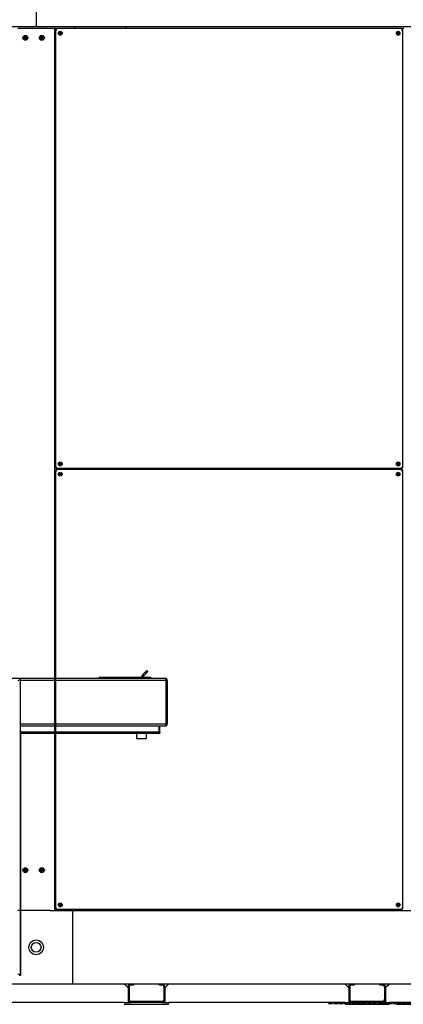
# Model space of a CAD drawing. Extents: x -72 to 51457, y 0 to 26838.
# Tile 165 of 203: x 8640 to 9683, y 12384 to 15063. Entities that reach past the tile are written whole.
import ezdxf
from ezdxf.enums import TextEntityAlignment as Align

# ---------------------------------------------------------------- set-up
doc = ezdxf.new("R2010")
doc.units = 0
doc.header["$LTSCALE"] = 12
for name, pattern in [('CHAIN_THIN', [1.125, 0.75, -0.125, 0.125, -0.125]), ('LDM', [0]), ('LEA', [0]), ('LFUN', [0]), ('SOLID_THIN', [0])]:
    doc.linetypes.add(name, pattern=pattern)
doc.layers.get('0').update_dxf_attribs({"linetype": 'CONTINUOUS'})
doc.layers.add('4', color=7, linetype='CONTINUOUS')
doc.styles.get("Standard").update_dxf_attribs({"font": 'medtext', "width": 0.75})
doc.styles.add('TDM', font='TXT', dxfattribs={"width": 0.675})
doc.dimstyles.new('MEDDIM1656', dxfattribs={"dimscale": 20, "dimtxt": 6, "dimasz": 3.5, "dimexe": 2.5, "dimexo": 2.5, "dimgap": 1.665, "dimtad": 1, "dimdec": 4, "dimrnd": 1, "dimzin": 12, "dimdsep": 46, "dimtxsty": 'Standard', "dimblk": 'MEDFUNV_7', "dimcen": 30, "dimclrd": 7, "dimclre": 7, "dimclrt": 7, "dimadec": 0, "dimazin": 0, "dimtfac": 0.7, "dimtdec": 4, "dimtmove": 0, "dimatfit": 3, "dimldrblk": 'MEDFUNV_7', "dimfxl": 0, "dimtolj": 1, "dimtzin": 0, "dimarcsym": 0})

# ---------------------------------------------------------------- blocks, each defined once
blk = doc.blocks.new('MEDCLUMP_ZSC_1565_')
at = {"color": 7, "linetype": 'CHAIN_THIN', "lineweight": 25, "flags": 128}
blk.add_lwpolyline([(9479.8, 12385.4), (12482.1, 12385.4)], dxfattribs=at)
blk = doc.blocks.new('MEDCLUMP_SET_1564_')
at = {"lineweight": 0}
blk.add_blockref('MEDCLUMP_ZSC_1565_', (0, 0), dxfattribs=at)
blk = doc.blocks.new('MEDFUNV_6')
at = {"color": 0, "linetype": 'LFUN', "lineweight": -2}
for points in [[(1, 0.133), (0, 0), (1, -0.133), (1, 0.133)], [(1, 0.111), (0.167, 0), (1, -0.111)], [(1, 0.089), (0.333, 0), (1, -0.089)], [(1, 0.067), (0.5, 0), (1, -0.067)], [(1, 0.044), (0.667, 0), (1, -0.044)], [(1, 0.022), (0.833, 0), (1, -0.022)]]:
    blk.add_lwpolyline(points, dxfattribs=at)
blk = doc.blocks.new('MEDFUNV_7')
at = {"color": 0, "linetype": 'LFUN', "lineweight": -2}
for points in [[(-1, 0.133), (0, 0), (-1, -0.133), (-1, 0.133)], [(-1, 0.111), (-0.167, 0), (-1, -0.111)], [(-1, 0.089), (-0.333, 0), (-1, -0.089)], [(-1, 0.067), (-0.5, 0), (-1, -0.067)], [(-1, 0.044), (-0.667, 0), (-1, -0.044)], [(-1, 0.022), (-0.833, 0), (-1, -0.022)]]:
    blk.add_lwpolyline(points, dxfattribs=at)
blk = doc.blocks.new('MEDCLUMP_DIM_1657_')
at = {"layer": '4', "color": 7, "linetype": 'LEA', "lineweight": 25}
for p, q in [((9555.1, 15722.6), (13350.4, 15722.6)), ((9664.8, 12383.6), (13350.4, 12383.6))]:
    blk.add_line(p, q, dxfattribs=at)
at = {"layer": '4', "color": 7, "linetype": 'LDM', "lineweight": 25}
blk.add_line((13300.4, 15722.6), (13300.4, 12383.6), dxfattribs=at)
at = {"layer": '4', "color": 7, "linetype": 'LDM', "lineweight": 25, "xscale": 70, "yscale": 70, "zscale": 70, "rotation": 270}
for name, p in [('MEDFUNV_6', (13300.4, 15722.6)), ('MEDFUNV_7', (13300.4, 12383.6))]:
    blk.add_blockref(name, p, dxfattribs=at)
at = {"layer": '4', "color": 7, "lineweight": 25, "style": 'TDM', "width": 0.675}
blk.add_text('3339', height=120, rotation=90, dxfattribs=at).set_placement((13300.4, 13904.6), align=Align.BOTTOM_LEFT)
blk = doc.blocks.new('*D66')
at = {"lineweight": 0}
blk.add_blockref('MEDCLUMP_DIM_1657_', (0, 0), dxfattribs=at)
blk = doc.blocks.new('Besch_Front')
at = {"color": 7, "linetype": 'SOLID_THIN', "lineweight": 25}
for p, q in [((8982.4, 13288.3), (8985.9, 13291.8)), ((8985.9, 13291.8), (8988.7, 13289)), ((8458.2, 13270.7), (9035.3, 13270.7)), ((8641.3, 13267.4), (8638.3, 13267.4)), ((8641.3, 13267.4), (8641.3, 12462.6)), ((9038.3, 13264.7), (8641.3, 13264.7)), ((8855.8, 13273.7), (8855.8, 13270.7)), ((8855.8, 13273.7), (8995.8, 13273.7)), ((8971.8, 13273.7), (8971.8, 13273.9)), ((8975.8, 13273.9), (8971.8, 13273.9)), ((8982.4, 13288.3), (8974.4, 13280.3)), ((8977.2, 13277.5), (8974.4, 13280.3)), ((8975.8, 13273.7), (8975.8, 13273.9)), ((8985.2, 13285.5), (8977.2, 13277.5)), ((8985.2, 13285.5), (8982.4, 13288.3)), ((8988.7, 13289), (8985.2, 13285.5)), ((8995.8, 13273.7), (8995.8, 13270.7)), ((9038.3, 13146.7), (9038.3, 13264.7)), ((9038.3, 13264.7), (9041.3, 13264.7)), ((9041.3, 13264.7), (9041.3, 13146.7)), ((8641.3, 13146.7), (9038.3, 13146.7)), ((9037, 13140.7), (8641.3, 13140.7)), ((9019.7, 13123.7), (9019.7, 13140.7)), ((9019.8, 13123.7), (9019.8, 13140.7)), ((9021.3, 13123.7), (9021.3, 13140.7)), ((9038.3, 13146.7), (9041.3, 13146.7)), ((9019.7, 13123.7), (8641.3, 13123.7)), ((9018.3, 13120.7), (8641.3, 13120.7)), ((8642.3, 13120.7), (8642.3, 12462.7)), ((8958, 13120.7), (8958, 13107.2)), ((8958, 13107.2), (8984.6, 13107.2)), ((8984.6, 13107.2), (8984.6, 13120.7)), ((9021.3, 13123.7), (9019.8, 13123.7)), ((8638.3, 12462.6), (8641.3, 12462.6)), ((8641.3, 12462.7), (8642.3, 12462.7))]:
    blk.add_line(p, q, dxfattribs=at)
for radius in [9, 5]:
    blk.add_arc((8980.8, 13273.9), radius, 135, 180, dxfattribs=at)
for points, knots in [([(8635.3, 13264.6), (8637.9, 13265.4), (8638.9, 13265.7), (8639.9, 13266.2), (8640.8, 13266.6), (8641, 13266.8), (8641.3, 13267.4)], [0, 0, 0, 0, 1, 1, 1, 2, 2, 2, 2]), ([(9035.3, 13270.7), (9035.9, 13270.5), (9036.1, 13270.2), (9036.6, 13269.3), (9036.7, 13269), (9036.9, 13268.6), (9037.3, 13267.7), (9037.7, 13266.5), (9038, 13265.4), (9038.3, 13264.7)], [0, 0, 0, 0, 1, 1, 1, 2, 3, 4, 5, 5, 5, 5]), ([(9041.3, 13264.7), (9041, 13266.8), (9040.6, 13267.9), (9039.4, 13269), (9038.3, 13270.1), (9037, 13270.6), (9035.3, 13270.7)], [0, 0, 0, 0, 1, 1, 1, 2, 2, 2, 2]), ([(9038.3, 13264.7), (9038.2, 13265.2), (9038.2, 13265.4), (9038.1, 13265.6), (9038, 13265.8), (9038, 13266), (9037.7, 13266.3)], [0, 0, 0, 0, 1, 1, 1, 2, 2, 2, 2]), ([(9038.3, 13146.7), (9038.2, 13146), (9038, 13144.8), (9037.8, 13143.6), (9037.7, 13142.7), (9037.6, 13142.2), (9037.5, 13142), (9037.4, 13141.6), (9037.3, 13141.2), (9037.3, 13141), (9037.2, 13140.8), (9037.1, 13140.7), (9037, 13140.7)], [0, 0, 0, 0, 1, 2, 3, 4, 4, 4, 5, 5, 5, 6, 6, 6, 6]), ([(9037.2, 13141.1), (9038.3, 13141.3), (9039, 13141.8), (9039.9, 13142.9), (9040.8, 13144.1), (9041.1, 13144.8), (9041.3, 13146.7)], [0, 0, 0, 0, 1, 1, 1, 2, 2, 2, 2]), ([(9018.3, 13120.7), (9018.8, 13120.8), (9019, 13121), (9019.3, 13121.5), (9019.5, 13121.9), (9019.6, 13122.5), (9019.7, 13123.7)], [0, 0, 0, 0, 1, 1, 1, 2, 2, 2, 2]), ([(9021.3, 13123.7), (9021.2, 13122.6), (9020.9, 13122.1), (9020.4, 13121.5), (9019.8, 13121), (9019.3, 13120.8), (9018.3, 13120.7)], [0, 0, 0, 0, 1, 1, 1, 2, 2, 2, 2]), ([(9019.8, 13123.7), (9019.7, 13123.5), (9019.7, 13123.4), (9019.7, 13123.3), (9019.7, 13123.3), (9019.7, 13123.2), (9019.6, 13123.1)], [0, 0, 0, 0, 1, 1, 1, 2, 2, 2, 2]), ([(8641.3, 12462.6), (8641, 12463.2), (8640.8, 12463.5), (8639.9, 12463.9), (8638.9, 12464.4), (8637.9, 12464.7), (8635.3, 12465.6)], [0, 0, 0, 0, 1, 1, 1, 2, 2, 2, 2])]:
    blk.add_open_spline(points, degree=3, knots=knots, dxfattribs=at)
blk.add_open_spline([(8642.3, 12462.7), (8642.2, 12462.8), (8642.2, 12463), (8642, 12463.3), (8641.8, 12463.5), (8641.5, 12463.6), (8641.3, 12463.7)], degree=3, dxfattribs=at)
blk = doc.blocks.new('Vela_Front')
at = {"color": 7, "linetype": 'SOLID_THIN', "lineweight": 25}
for p, q in [((8684.8, 15097.6), (8684.8, 15049.6)), ((8684.8, 15043.6), (7634.8, 15043.6)), ((8640.8, 15038.6), (8634.8, 15038.6)), ((8712.3, 15038.6), (8640.8, 15038.6)), ((8684.8, 15049.6), (8684.8, 15043.6)), ((9734.8, 15043.6), (8684.8, 15043.6)), ((8716.5, 15038.6), (8712.3, 15038.6)), ((8733, 15038.6), (8716.5, 15038.6)), ((8734.8, 15038.6), (8733, 15038.6)), ((8734.8, 15038.6), (8734.8, 12638.6)), ((8737.8, 15038.6), (8734.8, 15038.6)), ((8739.6, 15038.6), (8737.8, 15038.6)), ((8737.8, 15036.7), (8737.8, 13843.4)), ((8737.8, 15036.7), (8739.3, 15036.7)), ((9679.9, 15038.6), (8739.6, 15038.6)), ((8739.6, 15038.6), (8739.6, 15037.1)), ((8789.8, 15043.6), (8789.8, 15038.6)), ((8929.8, 15038.6), (8929.8, 15043.6)), ((9679.9, 15038.6), (9679.9, 15037.1)), ((9681.8, 15038.6), (9679.9, 15038.6)), ((9681.8, 15036.7), (9680.3, 15036.7)), ((9684.8, 15038.6), (9681.8, 15038.6)), ((9681.8, 13843.4), (9681.8, 15036.7)), ((8653.1, 15014.5), (8655, 15015.9)), ((8653.4, 15012.2), (8653.1, 15014.5)), ((8655.5, 15011.3), (8653.4, 15012.2)), ((8655, 15015.9), (8657.1, 15014.9)), ((8657.4, 15012.6), (8655.5, 15011.3)), ((8657.1, 15014.9), (8657.4, 15012.6)), ((8698.1, 15014.5), (8700, 15015.9)), ((8698.4, 15012.2), (8698.1, 15014.5)), ((8700.5, 15011.3), (8698.4, 15012.2)), ((8700, 15015.9), (8702.1, 15014.9)), ((8702.4, 15012.6), (8700.5, 15011.3)), ((8702.1, 15014.9), (8702.4, 15012.6)), ((8748.7, 15027.7), (8748, 15025.5)), ((8748, 15025.5), (8749.6, 15023.9)), ((8750.9, 15028.3), (8748.7, 15027.7)), ((8749.6, 15023.9), (8751.8, 15024.4)), ((8752.5, 15026.6), (8750.9, 15028.3)), ((8751.8, 15024.4), (8752.5, 15026.6)), ((9667.7, 15027.7), (9667, 15025.5)), ((9667, 15025.5), (9668.6, 15023.9)), ((9669.9, 15028.3), (9667.7, 15027.7)), ((9668.6, 15023.9), (9670.8, 15024.4)), ((9671.5, 15026.6), (9669.9, 15028.3)), ((9670.8, 15024.4), (9671.5, 15026.6)), ((8748.7, 13855.7), (8748, 13853.5)), ((8748, 13853.5), (8749.6, 13851.9)), ((8750.9, 13856.3), (8748.7, 13855.7)), ((8752.5, 13854.6), (8750.9, 13856.3)), ((8751.8, 13852.4), (8752.5, 13854.6)), ((9667.7, 13855.7), (9667, 13853.5)), ((9667, 13853.5), (9668.6, 13851.9)), ((9669.9, 13856.3), (9667.7, 13855.7)), ((9671.5, 13854.6), (9669.9, 13856.3)), ((9670.8, 13852.4), (9671.5, 13854.6)), ((8737.8, 13843.4), (8739.3, 13843.4)), ((8737.8, 13836.7), (8737.8, 12643.4)), ((8737.8, 13836.7), (8739.3, 13836.7)), ((8739.6, 13841.6), (8739.6, 13843.1)), ((9679.9, 13841.6), (8739.6, 13841.6)), ((8739.6, 13838.6), (8739.6, 13837.1)), ((9679.9, 13838.6), (8739.6, 13838.6)), ((8748.7, 13827.7), (8748, 13825.5)), ((8750.9, 13828.3), (8748.7, 13827.7)), ((8749.6, 13851.9), (8751.8, 13852.4)), ((8752.5, 13826.6), (8750.9, 13828.3)), ((8751.8, 13824.4), (8752.5, 13826.6)), ((8759.8, 13838.6), (8759.8, 13841.6)), ((8884.8, 13841.6), (8884.8, 13838.6)), ((9659.8, 13841.6), (9659.8, 13838.6)), ((9667.7, 13827.7), (9667, 13825.5)), ((9669.9, 13828.3), (9667.7, 13827.7)), ((9668.6, 13851.9), (9670.8, 13852.4)), ((9671.5, 13826.6), (9669.9, 13828.3)), ((9670.8, 13824.4), (9671.5, 13826.6)), ((9679.9, 13841.6), (9679.9, 13843.1)), ((9679.9, 13838.6), (9679.9, 13837.1)), ((9681.8, 13843.4), (9680.3, 13843.4)), ((9681.8, 13836.7), (9680.3, 13836.7)), ((9681.8, 12643.4), (9681.8, 13836.7)), ((8748, 13825.5), (8749.6, 13823.9)), ((8749.6, 13823.9), (8751.8, 13824.4)), ((9667, 13825.5), (9668.6, 13823.9)), ((9668.6, 13823.9), (9670.8, 13824.4)), ((8653.1, 12749.5), (8655, 12750.9)), ((8653.4, 12747.2), (8653.1, 12749.5)), ((8655.5, 12746.3), (8653.4, 12747.2)), ((8655, 12750.9), (8657.1, 12749.9)), ((8657.4, 12747.6), (8655.5, 12746.3)), ((8657.1, 12749.9), (8657.4, 12747.6)), ((8698.1, 12749.5), (8700, 12750.9)), ((8698.4, 12747.2), (8698.1, 12749.5)), ((8700.5, 12746.3), (8698.4, 12747.2)), ((8700, 12750.9), (8702.1, 12749.9)), ((8702.4, 12747.6), (8700.5, 12746.3)), ((8702.1, 12749.9), (8702.4, 12747.6)), ((8748.7, 12655.7), (8748, 12653.5)), ((8748, 12653.5), (8749.6, 12651.9)), ((8750.9, 12656.3), (8748.7, 12655.7)), ((8749.6, 12651.9), (8751.8, 12652.4)), ((8752.5, 12654.6), (8750.9, 12656.3)), ((8751.8, 12652.4), (8752.5, 12654.6)), ((9667.7, 12655.7), (9667, 12653.5)), ((9667, 12653.5), (9668.6, 12651.9)), ((9669.9, 12656.3), (9667.7, 12655.7)), ((9668.6, 12651.9), (9670.8, 12652.4)), ((9671.5, 12654.6), (9669.9, 12656.3)), ((9670.8, 12652.4), (9671.5, 12654.6)), ((8640.8, 12638.6), (8634.8, 12638.6)), ((8712.3, 12638.6), (8640.8, 12638.6)), ((8716.5, 12638.6), (8712.3, 12638.6)), ((8721.7, 12638.6), (8716.5, 12638.6)), ((8721.7, 12638.6), (8784.8, 12638.6)), ((8737.8, 12643.4), (8739.3, 12643.4)), ((8739.6, 12641.6), (8739.6, 12643.1)), ((9679.9, 12641.6), (8739.6, 12641.6)), ((8759.8, 12638.6), (8759.8, 12641.6)), ((8784.8, 12631.7), (8784.8, 12638.6)), ((8784.8, 12638.6), (9834.8, 12638.6)), ((8784.8, 12445.5), (8784.8, 12631.7)), ((8797.3, 12638.6), (8797.3, 12641.6)), ((8802.3, 12638.6), (8802.3, 12641.6)), ((8803.3, 12640.7), (8803.6, 12640.7)), ((8803.3, 12638.9), (8803.6, 12638.9)), ((8803.5, 12640.1), (8803.4, 12640.7)), ((8803.4, 12640.6), (8803.4, 12640.7)), ((8803.5, 12640.6), (8803.4, 12640.6)), ((8803.5, 12638.9), (8803.4, 12638.9)), ((8803.4, 12638.9), (8803.4, 12638.9)), ((8803.6, 12641), (8803.5, 12641.6)), ((8803.5, 12640.7), (8803.5, 12640.6)), ((8803.7, 12640.6), (8803.5, 12640.6)), ((8803.7, 12638.9), (8803.5, 12638.9)), ((8803.5, 12638.9), (8803.5, 12638.9)), ((8803.6, 12640.7), (8803.6, 12641)), ((8803.6, 12641), (8803.7, 12641)), ((8803.6, 12638.9), (8803.6, 12639.4)), ((8803.6, 12639.3), (8803.6, 12639.3)), ((8804.8, 12641.6), (8804.8, 12638.6)), ((8804.8, 12640.8), (8805.2, 12639.2)), ((8805.2, 12639.1), (8811.1, 12639.1)), ((8811.1, 12639.2), (8811.6, 12640.8)), ((8811.6, 12640.8), (8811.6, 12641.6)), ((8932.5, 12641.6), (8932.5, 12638.6)), ((9038.5, 12638.6), (9038.5, 12641.6)), ((9109.8, 12641.6), (9109.8, 12640.6)), ((9109.8, 12638.6), (9109.8, 12640.6)), ((9109.8, 12640.6), (9111.6, 12640.6)), ((9111.4, 12641.6), (9111.9, 12638.6)), ((9169.9, 12638.6), (9169.2, 12641.6)), ((9192.6, 12638.6), (9191.8, 12641.6)), ((9377.7, 12641.6), (9376.9, 12638.6)), ((9400.3, 12641.6), (9399.6, 12638.6)), ((9457.7, 12638.6), (9458.1, 12641.6)), ((9531, 12641.6), (9531, 12638.6)), ((9637, 12638.6), (9637, 12641.6)), ((9659.8, 12641.6), (9659.8, 12638.6)), ((9679.9, 12641.6), (9679.9, 12643.1)), ((9681.8, 12643.4), (9680.3, 12643.4)), ((8784.8, 12438.6), (8284.8, 12438.6)), ((8784.8, 12438.6), (8784.8, 12445.5)), ((9834.8, 12438.6), (8784.8, 12438.6)), ((8931.7, 12431.7), (8924.8, 12438.6)), ((8949.8, 12435.6), (8941.7, 12435.6)), ((8949.8, 12438.6), (8949.8, 12435.6)), ((9019.8, 12435.6), (9019.8, 12438.6)), ((9027.9, 12435.6), (9019.8, 12435.6)), ((9037.9, 12431.7), (9044.8, 12438.6)), ((9531.7, 12431.7), (9524.8, 12438.6)), ((9549.8, 12435.6), (9541.7, 12435.6)), ((9549.8, 12438.6), (9549.8, 12435.6)), ((9619.8, 12435.6), (9619.8, 12438.6)), ((9627.9, 12435.6), (9619.8, 12435.6)), ((9637.9, 12431.7), (9644.8, 12438.6)), ((8934.8, 12428.6), (8931.7, 12431.7)), ((8934.8, 12431.7), (8937.8, 12431.7)), ((8934.8, 12431.7), (8934.8, 12395.5)), ((8937.8, 12431.7), (8937.8, 12395.5)), ((9034.8, 12431.7), (9031.8, 12431.7)), ((9031.8, 12431.7), (9031.8, 12395.5)), ((9034.8, 12428.6), (9037.9, 12431.7)), ((9034.8, 12431.7), (9034.8, 12395.5)), ((9534.8, 12428.6), (9531.7, 12431.7)), ((9534.8, 12431.7), (9537.8, 12431.7)), ((9534.8, 12431.7), (9534.8, 12395.5)), ((9537.8, 12431.7), (9537.8, 12395.5)), ((9634.8, 12431.7), (9631.8, 12431.7)), ((9631.8, 12431.7), (9631.8, 12395.5)), ((9634.8, 12428.6), (9637.9, 12431.7)), ((9634.8, 12431.7), (9634.8, 12395.5)), ((8924.8, 12388.6), (8594.8, 12388.6)), ((8924.8, 12388.6), (8941.7, 12388.6)), ((8924.8, 12388.6), (8924.8, 12383.6)), ((8924.8, 12383.6), (9044.8, 12383.6)), ((8934.8, 12395.5), (8934.8, 12388.6)), ((8934.8, 12395.5), (8937.8, 12395.5)), ((9027.9, 12391.6), (8941.7, 12391.6)), ((9027.9, 12388.6), (8941.7, 12388.6)), ((9027.9, 12388.6), (9044.8, 12388.6)), ((9034.8, 12395.5), (9031.8, 12395.5)), ((9034.8, 12395.5), (9034.8, 12388.6)), ((9524.8, 12388.6), (9044.8, 12388.6)), ((9044.8, 12388.6), (9044.8, 12383.6)), ((9524.8, 12388.6), (9541.7, 12388.6)), ((9524.8, 12388.6), (9524.8, 12383.6)), ((9524.8, 12383.6), (9644.8, 12383.6)), ((9534.8, 12395.5), (9534.8, 12388.6)), ((9534.8, 12395.5), (9537.8, 12395.5)), ((9627.9, 12391.6), (9541.7, 12391.6)), ((9627.9, 12388.6), (9541.7, 12388.6)), ((9627.9, 12388.6), (9644.8, 12388.6)), ((9634.8, 12395.5), (9631.8, 12395.5)), ((9634.8, 12395.5), (9634.8, 12388.6)), ((9974.8, 12388.6), (9644.8, 12388.6)), ((9644.8, 12388.6), (9644.8, 12383.6))]:
    blk.add_line(p, q, dxfattribs=at)
for points in [[(8803.3, 12638.9), (8803.4, 12638.7), (8803.4, 12638.6)], [(8803.4, 12638.9), (8803.5, 12638.7), (8803.5, 12638.5)], [(8803.5, 12641.6), (8803.6, 12641.1), (8803.6, 12640.7)], [(8803.6, 12641.6), (8803.6, 12641.1), (8803.7, 12640.6)], [(8860.6, 12641.6), (8862.3, 12640.4), (8865.3, 12638.6)], [(9143.8, 12641.6), (9144.3, 12638.8), (9144.3, 12638.6)], [(9152.2, 12641.6), (9152.3, 12641.1), (9152.8, 12638.6)], [(9188.5, 12638.6), (9188.3, 12639.2), (9187.7, 12641.6)], [(9223.4, 12638.6), (9223.1, 12639.4), (9222.2, 12641.6)], [(9255.2, 12638.6), (9254.9, 12639), (9252.8, 12641.6)], [(9316.8, 12641.6), (9314.6, 12639), (9314.3, 12638.6)], [(9347.3, 12641.6), (9346.4, 12639.4), (9346.1, 12638.6)], [(9381.8, 12641.6), (9381.2, 12639.2), (9381, 12638.6)], [(9416.7, 12638.6), (9417.2, 12641.1), (9417.3, 12641.6)], [(9425.2, 12638.6), (9425.2, 12638.8), (9425.7, 12641.6)]]:
    blk.add_lwpolyline(points, dxfattribs=at)
for centre, radius in [((8655.3, 15013.6), 6.72), ((8655.3, 15013.6), 5.67), ((8700.3, 15013.6), 6.72), ((8700.3, 15013.6), 5.67), ((8750.3, 15026.1), 5.25), ((8750.3, 15026.1), 3), ((8750.3, 15026.1), 1.9), ((9669.3, 15026.1), 5.25), ((9669.3, 15026.1), 3), ((9669.3, 15026.1), 1.9), ((8750.3, 13854.1), 5.25), ((8750.3, 13854.1), 3), ((8750.3, 13854.1), 1.9), ((9669.3, 13854.1), 5.25), ((9669.3, 13854.1), 3), ((9669.3, 13854.1), 1.9), ((8750.3, 13826.1), 5.25), ((8750.3, 13826.1), 3), ((8750.3, 13826.1), 1.9), ((9669.3, 13826.1), 5.25), ((9669.3, 13826.1), 3), ((9669.3, 13826.1), 1.9), ((8655.3, 12748.6), 6.72), ((8655.3, 12748.6), 5.67), ((8700.3, 12748.6), 6.72), ((8700.3, 12748.6), 5.67), ((8750.3, 12654.1), 5.25), ((8750.3, 12654.1), 3), ((8750.3, 12654.1), 1.9), ((9669.3, 12654.1), 5.25), ((9669.3, 12654.1), 3), ((9669.3, 12654.1), 1.9), ((8684.8, 12538.6), 20), ((8684.8, 12538.6), 13.2)]:
    blk.add_circle(centre, radius, dxfattribs=at)
for centre, radius, start, end in [((8655.3, 15013.6), 2.31, 156.4462, 216.4462), ((8655.3, 15013.6), 2.31, 96.4462, 156.4462), ((8655.3, 15013.6), 2.31, 216.4462, 276.4462), ((8655.3, 15013.6), 2.31, 36.4462, 96.4462), ((8655.3, 15013.6), 2.31, 276.4462, 336.4462), ((8655.3, 15013.6), 2.31, 336.4462, 36.4462), ((8700.3, 15013.6), 2.31, 156.4462, 216.4462), ((8700.3, 15013.6), 2.31, 96.4462, 156.4462), ((8700.3, 15013.6), 2.31, 216.4462, 276.4462), ((8700.3, 15013.6), 2.31, 36.4462, 96.4462), ((8700.3, 15013.6), 2.31, 276.4462, 336.4462), ((8700.3, 15013.6), 2.31, 336.4462, 36.4462), ((8750.3, 15026.1), 2.31, 133.5616, 193.5616), ((8750.3, 15026.1), 2.31, 193.5616, 253.5616), ((8750.3, 15026.1), 2.31, 73.5616, 133.5616), ((8750.3, 15026.1), 2.31, 253.5616, 313.5616), ((8750.3, 15026.1), 2.31, 13.5616, 73.5616), ((8750.3, 15026.1), 2.31, 313.5616, 13.5616), ((9669.3, 15026.1), 2.31, 133.5616, 193.5616), ((9669.3, 15026.1), 2.31, 193.5616, 253.5616), ((9669.3, 15026.1), 2.31, 73.5616, 133.5616), ((9669.3, 15026.1), 2.31, 253.5616, 313.5616), ((9669.3, 15026.1), 2.31, 13.5616, 73.5616), ((9669.3, 15026.1), 2.31, 313.5616, 13.5616), ((8750.3, 13854.1), 2.31, 133.5616, 193.5616), ((8750.3, 13854.1), 2.31, 193.5616, 253.5616), ((8750.3, 13854.1), 2.31, 73.5616, 133.5616), ((8750.3, 13854.1), 2.31, 13.5616, 73.5616), ((8750.3, 13854.1), 2.31, 313.5616, 13.5616), ((9669.3, 13854.1), 2.31, 133.5616, 193.5616), ((9669.3, 13854.1), 2.31, 193.5616, 253.5616), ((9669.3, 13854.1), 2.31, 73.5616, 133.5616), ((9669.3, 13854.1), 2.31, 13.5616, 73.5616), ((9669.3, 13854.1), 2.31, 313.5616, 13.5616), ((8750.3, 13826.1), 2.31, 133.5616, 193.5616), ((8750.3, 13826.1), 2.31, 73.5616, 133.5616), ((8750.3, 13854.1), 2.31, 253.5616, 313.5616), ((8750.3, 13826.1), 2.31, 13.5616, 73.5616), ((8750.3, 13826.1), 2.31, 313.5616, 13.5616), ((9669.3, 13826.1), 2.31, 133.5616, 193.5616), ((9669.3, 13826.1), 2.31, 73.5616, 133.5616), ((9669.3, 13854.1), 2.31, 253.5616, 313.5616), ((9669.3, 13826.1), 2.31, 13.5616, 73.5616), ((9669.3, 13826.1), 2.31, 313.5616, 13.5616), ((8750.3, 13826.1), 2.31, 193.5616, 253.5616), ((8750.3, 13826.1), 2.31, 253.5616, 313.5616), ((9669.3, 13826.1), 2.31, 193.5616, 253.5616), ((9669.3, 13826.1), 2.31, 253.5616, 313.5616), ((8655.3, 12748.6), 2.31, 156.4462, 216.4462), ((8655.3, 12748.6), 2.31, 96.4462, 156.4462), ((8655.3, 12748.6), 2.31, 216.4462, 276.4462), ((8655.3, 12748.6), 2.31, 36.4462, 96.4462), ((8655.3, 12748.6), 2.31, 276.4462, 336.4462), ((8655.3, 12748.6), 2.31, 336.4462, 36.4462), ((8700.3, 12748.6), 2.31, 156.4462, 216.4462), ((8700.3, 12748.6), 2.31, 96.4462, 156.4462), ((8700.3, 12748.6), 2.31, 216.4462, 276.4462), ((8700.3, 12748.6), 2.31, 36.4462, 96.4462), ((8700.3, 12748.6), 2.31, 276.4462, 336.4462), ((8700.3, 12748.6), 2.31, 336.4462, 36.4462), ((8750.3, 12654.1), 2.31, 133.5616, 193.5616), ((8750.3, 12654.1), 2.31, 193.5616, 253.5616), ((8750.3, 12654.1), 2.31, 73.5616, 133.5616), ((8750.3, 12654.1), 2.31, 253.5616, 313.5616), ((8750.3, 12654.1), 2.31, 13.5616, 73.5616), ((8750.3, 12654.1), 2.31, 313.5616, 13.5616), ((9669.3, 12654.1), 2.31, 133.5616, 193.5616), ((9669.3, 12654.1), 2.31, 193.5616, 253.5616), ((9669.3, 12654.1), 2.31, 73.5616, 133.5616), ((9669.3, 12654.1), 2.31, 253.5616, 313.5616), ((9669.3, 12654.1), 2.31, 13.5616, 73.5616), ((9669.3, 12654.1), 2.31, 313.5616, 13.5616), ((8906.7, 12646), 9, 209.251, 235.2825), ((8912.3, 12645.7), 9, 207.6411, 232.8697), ((8906.7, 12646), 9, 304.7175, 330.749), ((9210.8, 12635), 9, 132.6958, 156.3199), ((9210.8, 12635), 9, 23.6801, 47.3042), ((9358.7, 12635), 9, 132.6958, 156.3199), ((9358.7, 12635), 9, 23.6801, 47.3042), ((8941.7, 12431.7), 6.9, 90, 180), ((8941.7, 12431.7), 3.9, 90, 180), ((9027.9, 12431.7), 6.9, 0, 90), ((9027.9, 12431.7), 3.9, 0, 90), ((9541.7, 12431.7), 6.9, 90, 180), ((9541.7, 12431.7), 3.9, 90, 180), ((9627.9, 12431.7), 6.9, 0, 90), ((9627.9, 12431.7), 3.9, 0, 90), ((8941.7, 12395.5), 6.9, 180, 270), ((8941.7, 12395.5), 3.9, 180, 270), ((9027.9, 12395.5), 3.9, 270, 0), ((9027.9, 12395.5), 6.9, 270, 0), ((9541.7, 12395.5), 6.9, 180, 270), ((9541.7, 12395.5), 3.9, 180, 270), ((9627.9, 12395.5), 3.9, 270, 0), ((9627.9, 12395.5), 6.9, 270, 0)]:
    blk.add_arc(centre, radius, start, end, dxfattribs=at)
for points, knots in [([(8737.8, 15036.7), (8737.9, 15036.5), (8738, 15036.4), (8738.4, 15036.2), (8738.9, 15036), (8739.4, 15035.9), (8740.8, 15035.6)], [0, 0, 0, 0, 1, 1, 1, 2, 2, 2, 2]), ([(8739.3, 15036.7), (8739.3, 15036.5), (8739.4, 15036.4), (8739.6, 15036.2), (8739.8, 15036), (8740.1, 15035.9), (8740.8, 15035.6)], [0, 0, 0, 0, 1, 1, 1, 2, 2, 2, 2]), ([(8740.8, 15035.6), (8740.4, 15036.9), (8740.3, 15037.5), (8740.1, 15037.9), (8740, 15038.1), (8739.9, 15038.3), (8739.9, 15038.4), (8739.8, 15038.5), (8739.7, 15038.5), (8739.6, 15038.6)], [0, 0, 0, 0, 1, 1, 1, 2, 2, 2, 3, 3, 3, 3]), ([(9679.9, 15038.6), (9679.7, 15038.5), (9679.6, 15038.3), (9679.4, 15037.9), (9679.2, 15037.4), (9679.1, 15036.9), (9678.8, 15035.6)], [0, 0, 0, 0, 1, 1, 1, 2, 2, 2, 2]), ([(9679.9, 15037.1), (9679.7, 15037), (9679.6, 15037), (9679.4, 15036.7), (9679.2, 15036.5), (9679.1, 15036.2), (9678.8, 15035.6)], [0, 0, 0, 0, 1, 1, 1, 2, 2, 2, 2]), ([(9678.8, 15035.6), (9680.1, 15035.9), (9680.7, 15036.1), (9681.1, 15036.2), (9681.3, 15036.3), (9681.5, 15036.4), (9681.6, 15036.5), (9681.7, 15036.5), (9681.7, 15036.6), (9681.8, 15036.7)], [0, 0, 0, 0, 1, 1, 1, 2, 2, 2, 3, 3, 3, 3]), ([(8740.8, 13844.6), (8739.4, 13844.2), (8738.9, 13844.1), (8738.4, 13843.9), (8738.2, 13843.8), (8738, 13843.8), (8737.9, 13843.7), (8737.8, 13843.6), (8737.8, 13843.5), (8737.8, 13843.4)], [0, 0, 0, 0, 1, 1, 1, 2, 2, 2, 3, 3, 3, 3]), ([(8737.8, 13836.7), (8737.9, 13836.5), (8738, 13836.4), (8738.4, 13836.2), (8738.9, 13836), (8739.4, 13835.9), (8740.8, 13835.6)], [0, 0, 0, 0, 1, 1, 1, 2, 2, 2, 2]), ([(8739.3, 13836.7), (8739.3, 13836.5), (8739.4, 13836.4), (8739.6, 13836.2), (8739.8, 13836), (8740.1, 13835.9), (8740.8, 13835.6)], [0, 0, 0, 0, 1, 1, 1, 2, 2, 2, 2]), ([(8739.6, 13841.6), (8739.8, 13841.7), (8739.9, 13841.8), (8740.1, 13842.3), (8740.3, 13842.7), (8740.4, 13843.2), (8740.8, 13844.6)], [0, 0, 0, 0, 1, 1, 1, 2, 2, 2, 2]), ([(8739.6, 13843.1), (8739.9, 13843.1), (8739.9, 13843.2), (8740.1, 13843.4), (8740.3, 13843.7), (8740.4, 13843.9), (8740.8, 13844.6)], [0, 0, 0, 0, 1, 1, 1, 2, 2, 2, 2]), ([(8740.8, 13835.6), (8740.4, 13836.9), (8740.3, 13837.5), (8740.1, 13837.9), (8740, 13838.1), (8739.9, 13838.3), (8739.9, 13838.4), (8739.8, 13838.5), (8739.7, 13838.5), (8739.6, 13838.6)], [0, 0, 0, 0, 1, 1, 1, 2, 2, 2, 3, 3, 3, 3]), ([(9678.8, 13844.6), (9679.1, 13843.2), (9679.2, 13842.7), (9679.4, 13842.2), (9679.5, 13842), (9679.6, 13841.9), (9679.6, 13841.7), (9679.7, 13841.6), (9679.8, 13841.6), (9679.9, 13841.6)], [0, 0, 0, 0, 1, 1, 1, 2, 2, 2, 3, 3, 3, 3]), ([(9681.8, 13843.4), (9681.7, 13843.7), (9681.5, 13843.8), (9681.1, 13843.9), (9680.6, 13844.1), (9680.1, 13844.2), (9678.8, 13844.6)], [0, 0, 0, 0, 1, 1, 1, 2, 2, 2, 2]), ([(9680.3, 13843.4), (9680.2, 13843.7), (9680.1, 13843.8), (9679.9, 13843.9), (9679.7, 13844.1), (9679.4, 13844.3), (9678.8, 13844.6)], [0, 0, 0, 0, 1, 1, 1, 2, 2, 2, 2]), ([(9679.9, 13838.6), (9679.7, 13838.5), (9679.6, 13838.3), (9679.4, 13837.9), (9679.2, 13837.4), (9679.1, 13836.9), (9678.8, 13835.6)], [0, 0, 0, 0, 1, 1, 1, 2, 2, 2, 2]), ([(9679.9, 13837.1), (9679.7, 13837), (9679.6, 13837), (9679.4, 13836.7), (9679.2, 13836.5), (9679.1, 13836.2), (9678.8, 13835.6)], [0, 0, 0, 0, 1, 1, 1, 2, 2, 2, 2]), ([(9678.8, 13835.6), (9680.1, 13835.9), (9680.7, 13836.1), (9681.1, 13836.2), (9681.3, 13836.3), (9681.5, 13836.4), (9681.6, 13836.5), (9681.7, 13836.5), (9681.7, 13836.6), (9681.8, 13836.7)], [0, 0, 0, 0, 1, 1, 1, 2, 2, 2, 3, 3, 3, 3]), ([(8740.8, 12644.6), (8739.4, 12644.2), (8738.9, 12644.1), (8738.4, 12643.9), (8738.2, 12643.8), (8738, 12643.8), (8737.9, 12643.7), (8737.8, 12643.6), (8737.8, 12643.5), (8737.8, 12643.4)], [0, 0, 0, 0, 1, 1, 1, 2, 2, 2, 3, 3, 3, 3]), ([(8739.6, 12641.6), (8739.8, 12641.7), (8739.9, 12641.8), (8740.1, 12642.3), (8740.3, 12642.7), (8740.4, 12643.2), (8740.8, 12644.6)], [0, 0, 0, 0, 1, 1, 1, 2, 2, 2, 2]), ([(8739.6, 12643.1), (8739.9, 12643.1), (8739.9, 12643.2), (8740.1, 12643.4), (8740.3, 12643.7), (8740.4, 12643.9), (8740.8, 12644.6)], [0, 0, 0, 0, 1, 1, 1, 2, 2, 2, 2]), ([(8805.1, 12641.6), (8804.9, 12641), (8804.9, 12640.8), (8804.9, 12640.4), (8805, 12640.1), (8805, 12639.8), (8805.2, 12639.1)], [0, 0, 0, 0, 1, 1, 1, 2, 2, 2, 2]), ([(8811.1, 12639.1), (8811.3, 12639.8), (8811.3, 12640.1), (8811.4, 12640.4), (8811.4, 12640.8), (8811.4, 12641), (8811.3, 12641.6)], [0, 0, 0, 0, 1, 1, 1, 2, 2, 2, 2]), ([(9678.8, 12644.6), (9679.1, 12643.2), (9679.2, 12642.7), (9679.4, 12642.2), (9679.5, 12642), (9679.6, 12641.9), (9679.6, 12641.7), (9679.7, 12641.6), (9679.8, 12641.6), (9679.9, 12641.6)], [0, 0, 0, 0, 1, 1, 1, 2, 2, 2, 3, 3, 3, 3]), ([(9681.8, 12643.4), (9681.7, 12643.7), (9681.5, 12643.8), (9681.1, 12643.9), (9680.6, 12644.1), (9680.1, 12644.2), (9678.8, 12644.6)], [0, 0, 0, 0, 1, 1, 1, 2, 2, 2, 2]), ([(9680.3, 12643.4), (9680.2, 12643.7), (9680.1, 12643.8), (9679.9, 12643.9), (9679.7, 12644.1), (9679.4, 12644.3), (9678.8, 12644.6)], [0, 0, 0, 0, 1, 1, 1, 2, 2, 2, 2])]:
    blk.add_open_spline(points, degree=3, knots=knots, dxfattribs=at)
for points in [[(8740.8, 15035.6), (8740.2, 15036.7), (8739.9, 15037.1), (8739.6, 15037.1)], [(9678.8, 15035.6), (9679.9, 15036.1), (9680.2, 15036.4), (9680.3, 15036.7)], [(8740.8, 13844.6), (8739.6, 13844), (8739.3, 13843.8), (8739.3, 13843.4)], [(8740.8, 13835.6), (8740.2, 13836.7), (8739.9, 13837.1), (8739.6, 13837.1)], [(9678.8, 13844.6), (9679.3, 13843.4), (9679.6, 13843.1), (9679.9, 13843.1)], [(9678.8, 13835.6), (9679.9, 13836.1), (9680.2, 13836.4), (9680.3, 13836.7)], [(8740.8, 12644.6), (8739.6, 12644), (8739.3, 12643.8), (8739.3, 12643.4)], [(8803.3, 12640.7), (8803.4, 12639.9), (8803.5, 12639.3), (8803.6, 12638.9)], [(8803.4, 12640.6), (8803.5, 12639.8), (8803.6, 12639.3), (8803.7, 12638.9)], [(9678.8, 12644.6), (9679.3, 12643.4), (9679.6, 12643.1), (9679.9, 12643.1)]]:
    blk.add_open_spline(points, degree=3, dxfattribs=at)

msp = doc.modelspace()

# ---------------------------------------------------------------- block references
at = {"lineweight": 0}
for name in ['Vela_Front', 'Besch_Front', 'MEDCLUMP_SET_1564_']:
    msp.add_blockref(name, (0, 0), dxfattribs=at)

# ---------------------------------------------------------------- dimensions: what is measured, and where the dimension line sits
at = {"layer": '4', "color": 7, "linetype": 'LDM', "lineweight": 25}
dim = msp.add_linear_dim(base=(13300.4, 15722.6), p1=(9644.8, 12383.6), p2=(9535.1, 15722.6), angle=90, dimstyle='MEDDIM1656', override={"dimscale": 20, "dimdec": 0, "dimblk": 'MEDFUNV_7', "dimclrd": 7, "dimclre": 7, "dimclrt": 7, "dimtzin": 8}, dxfattribs=at)
dim.commit()
dim.dimension.update_dxf_attribs({"geometry": '*D66', "text_midpoint": (13200.4, 14053.1)})

doc.saveas('drawing.dxf')
